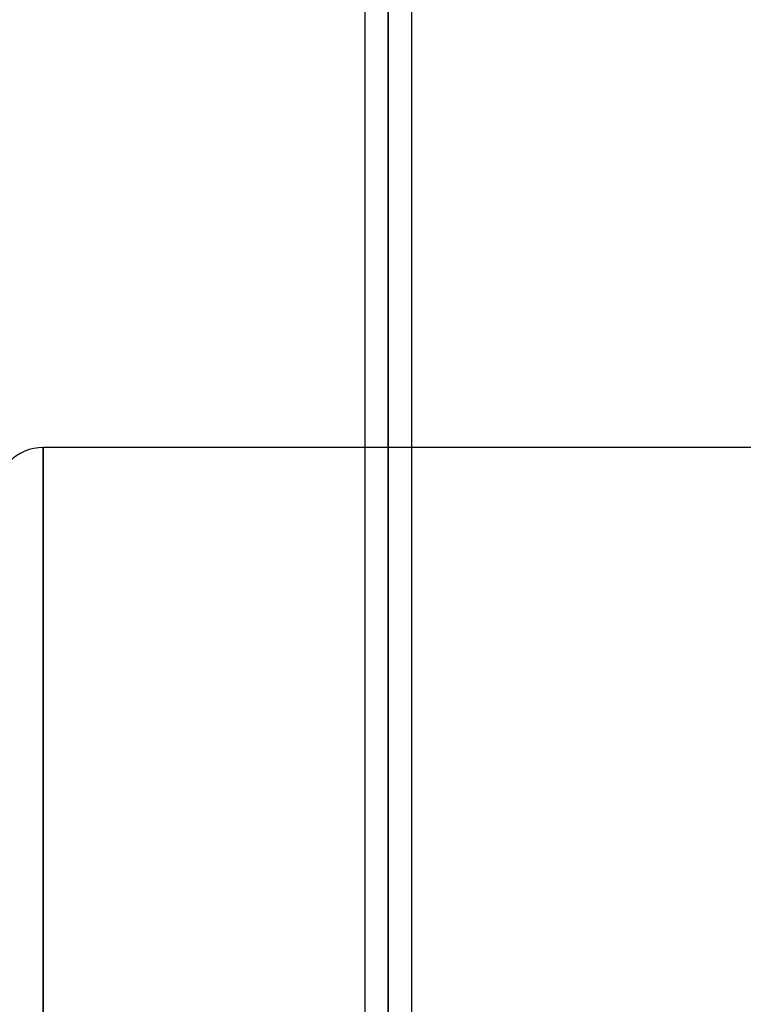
# Model space of a CAD drawing. Header units: millimetres. Extents: x -52 to 132, y -156 to 156.
# Tile 41 of 77: x 4 to 20, y 20 to 41. Entities that reach past the tile are written whole.
import ezdxf

# ---------------------------------------------------------------- set-up
doc = ezdxf.new("R2010")
doc.units = ezdxf.units.MM
doc.layers.add('MAIN-1', color=7, linetype='Continuous')

msp = doc.modelspace()

# ---------------------------------------------------------------- linework, layer by layer
at = {"layer": 'MAIN-1'}
for p, q in [((12.05, 0), (12.05, 76.102)), ((12.05, 76.102), (12.05, 0)), ((11.55, 75.632), (11.55, 0)), ((11.55, 75.632), (11.55, 0)), ((12.55, 0), (12.55, 75.632)), ((12.55, 0), (12.55, 75.632)), ((12.05, 75.441), (12.05, 0)), ((12.05, 0), (12.05, 75.441)), ((4.7, 0), (4.7, 31.5)), ((4.7, 31.5), (4.7, 0)), ((11.55, 31.5), (4.7, 31.5)), ((12.55, 31.5), (11.55, 31.5)), ((23.475, 31.5), (12.55, 31.5))]:
    msp.add_line(p, q, dxfattribs=at)
msp.add_arc((4.7, 30.5), 1, 90, 180, dxfattribs=at)

doc.saveas('drawing.dxf')
